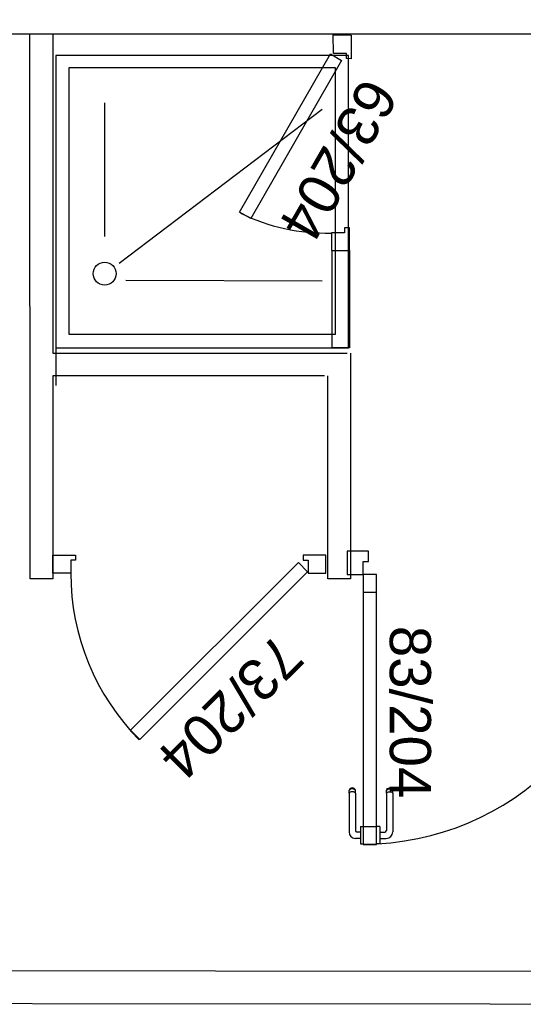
# Model space of a CAD drawing. Header units: millimetres. Extents: x -15 to 127, y -65 to 67.
# Tile 19 of 256: x 35.936 to 36.09, y -52.419 to -52.116. Entities that reach past the tile are written whole.
import ezdxf

# ---------------------------------------------------------------- set-up
doc = ezdxf.new("R2010")
doc.units = ezdxf.units.MM
doc.header["$MEASUREMENT"] = 0
doc.layers.add('Calque 5', color=7, linetype='Continuous')
doc.styles.get("Standard").update_dxf_attribs({"font": 'BKANT.TTF'})

# ---------------------------------------------------------------- blocks, each defined once
blk = doc.blocks.new('PD_26975')
at = {"layer": 'Calque 5', "color": 0}
for p, q in [((12.25004, -38.49973), (12.24982, -38.5)), ((12.25034, -38.49956), (12.25004, -38.49973)), ((12.25034, -38.49985), (12.25004, -38.50001)), ((12.25069, -38.4995), (12.25034, -38.49956)), ((12.25069, -38.4998), (12.25034, -38.49985)), ((12.25103, -38.49956), (12.25069, -38.4995)), ((12.25103, -38.49985), (12.25069, -38.4998)), ((12.25133, -38.49973), (12.25103, -38.49956)), ((12.25133, -38.50001), (12.25103, -38.49985)), ((12.25155, -38.5), (12.25133, -38.49973)), ((12.24982, -38.5), (12.2497, -38.50032)), ((12.2497, -38.50054), (12.2497, -38.50032)), ((12.2497, -38.50116), (12.2497, -38.50054)), ((12.2497, -38.50116), (12.2497, -38.51306)), ((12.25004, -38.50001), (12.24982, -38.50025)), ((12.25004, -38.50085), (12.24982, -38.50099)), ((12.25034, -38.50076), (12.25004, -38.50085)), ((12.25069, -38.50073), (12.25034, -38.50076)), ((12.25103, -38.50076), (12.25069, -38.50073)), ((12.25133, -38.50085), (12.25103, -38.50076)), ((12.25155, -38.50025), (12.25133, -38.50001)), ((12.25155, -38.50099), (12.25133, -38.50085)), ((12.25167, -38.50032), (12.25155, -38.5)), ((12.25167, -38.50054), (12.25167, -38.50032)), ((12.25167, -38.50116), (12.25167, -38.50054)), ((12.25167, -38.50116), (12.25167, -38.51259)), ((12.25322, -38.51137), (12.25322, -38.51153)), ((12.25322, -38.51137), (12.25323, -38.51137)), ((12.25322, -38.51153), (12.25322, -38.512)), ((12.25322, -38.512), (12.25322, -38.51272)), ((12.25323, -38.51137), (12.25421, -38.51137)), ((12.25421, -38.51137), (12.25422, -38.51137)), ((12.25322, -38.51506), (12.2517, -38.51506)), ((12.25322, -38.51309), (12.25217, -38.51309)), ((12.25322, -38.51272), (12.25322, -38.5136)), ((12.25322, -38.5136), (12.25322, -38.51454)), ((12.25322, -38.51454), (12.25322, -38.51542)), ((12.25322, -38.51542), (12.25322, -38.51614)), ((12.25322, -38.51614), (12.25322, -38.51661)), ((12.25322, -38.51661), (12.25322, -38.51678)), ((12.25322, -38.51678), (12.25323, -38.51678)), ((12.25323, -38.51678), (12.25421, -38.51678)), ((12.25421, -38.51678), (12.25422, -38.51678))]:
    blk.add_line(p, q, dxfattribs=at)
for centre, radius in [((12.2517, -38.51306), 0.002), ((12.25217, -38.51259), 0.000501)]:
    blk.add_arc(centre, radius, 180, 270, dxfattribs=at)
blk = doc.blocks.new('PD_26976')
at = {"layer": 'Calque 5', "color": 0}
for p, q in [((12.26131, -38.5), (12.26153, -38.49973)), ((12.26153, -38.49973), (12.26184, -38.49956)), ((12.26153, -38.50001), (12.26184, -38.49985)), ((12.26184, -38.49956), (12.26218, -38.4995)), ((12.26184, -38.49985), (12.26218, -38.4998)), ((12.26218, -38.4995), (12.26252, -38.49956)), ((12.26218, -38.4998), (12.26252, -38.49985)), ((12.26252, -38.49956), (12.26282, -38.49973)), ((12.26252, -38.49985), (12.26282, -38.50001)), ((12.26282, -38.49973), (12.26305, -38.5)), ((12.26119, -38.50032), (12.26131, -38.5)), ((12.26119, -38.50054), (12.26119, -38.50032)), ((12.26119, -38.50116), (12.26119, -38.50054)), ((12.26119, -38.50116), (12.26119, -38.51259)), ((12.26131, -38.50025), (12.26153, -38.50001)), ((12.26131, -38.50099), (12.26153, -38.50085)), ((12.26153, -38.50085), (12.26184, -38.50076)), ((12.26184, -38.50076), (12.26218, -38.50073)), ((12.26218, -38.50073), (12.26252, -38.50076)), ((12.26252, -38.50076), (12.26282, -38.50085)), ((12.26282, -38.50001), (12.26305, -38.50025)), ((12.26282, -38.50085), (12.26305, -38.50099)), ((12.26305, -38.5), (12.26316, -38.50032)), ((12.26316, -38.50054), (12.26316, -38.50032)), ((12.26316, -38.50116), (12.26316, -38.50054)), ((12.26316, -38.50116), (12.26316, -38.51306)), ((12.25814, -38.51137), (12.25813, -38.51137)), ((12.25912, -38.51137), (12.25814, -38.51137)), ((12.25913, -38.51137), (12.25912, -38.51137)), ((12.25913, -38.51137), (12.25913, -38.51153)), ((12.25913, -38.51153), (12.25913, -38.512)), ((12.25913, -38.512), (12.25913, -38.51272)), ((12.25913, -38.51272), (12.25913, -38.5136)), ((12.25913, -38.51309), (12.26069, -38.51309)), ((12.25913, -38.5136), (12.25913, -38.51454)), ((12.25913, -38.51454), (12.25913, -38.51542)), ((12.25913, -38.51506), (12.26116, -38.51506)), ((12.25814, -38.51678), (12.25813, -38.51678)), ((12.25912, -38.51678), (12.25814, -38.51678)), ((12.25913, -38.51678), (12.25912, -38.51678)), ((12.25913, -38.51542), (12.25913, -38.51614)), ((12.25913, -38.51614), (12.25913, -38.51661)), ((12.25913, -38.51661), (12.25913, -38.51678))]:
    blk.add_line(p, q, dxfattribs=at)
for centre, radius in [((12.26069, -38.51259), 0.000501), ((12.26116, -38.51306), 0.002)]:
    blk.add_arc(centre, radius, 270, 0, dxfattribs=at)
blk = doc.blocks.new('PD_26974')
at = {"layer": 'Calque 5'}
for name in ['PD_26975', 'PD_26976']:
    blk.add_blockref(name, (0, 0), dxfattribs=at)
blk = doc.blocks.new('PD_26978')
at = {"layer": 'Calque 5', "color": 0}
for points in [[(12.25811, -38.43387), (12.2541, -38.43387), (12.2541, -38.43923), (12.25811, -38.43923), (12.25811, -38.43387)], [(12.25811, -38.51152), (12.2541, -38.51152), (12.2541, -38.51687), (12.25811, -38.51687), (12.25811, -38.51152)]]:
    blk.add_lwpolyline(points, dxfattribs=at)
blk = doc.blocks.new('PD_28318')
at = {"layer": 'Calque 5', "color": 0}
for p, q in [((12.25004, -38.49973), (12.24982, -38.5)), ((12.25034, -38.49956), (12.25004, -38.49973)), ((12.25034, -38.49985), (12.25004, -38.50001)), ((12.25069, -38.4995), (12.25034, -38.49956)), ((12.25069, -38.4998), (12.25034, -38.49985)), ((12.25103, -38.49956), (12.25069, -38.4995)), ((12.25103, -38.49985), (12.25069, -38.4998)), ((12.25133, -38.49973), (12.25103, -38.49956)), ((12.25133, -38.50001), (12.25103, -38.49985)), ((12.25155, -38.5), (12.25133, -38.49973)), ((12.24982, -38.5), (12.2497, -38.50032)), ((12.2497, -38.50054), (12.2497, -38.50032)), ((12.2497, -38.50116), (12.2497, -38.50054)), ((12.2497, -38.50116), (12.2497, -38.51306)), ((12.25004, -38.50001), (12.24982, -38.50025)), ((12.25004, -38.50085), (12.24982, -38.50099)), ((12.25034, -38.50076), (12.25004, -38.50085)), ((12.25069, -38.50073), (12.25034, -38.50076)), ((12.25103, -38.50076), (12.25069, -38.50073)), ((12.25133, -38.50085), (12.25103, -38.50076)), ((12.25155, -38.50025), (12.25133, -38.50001)), ((12.25155, -38.50099), (12.25133, -38.50085)), ((12.25167, -38.50032), (12.25155, -38.5)), ((12.25167, -38.50054), (12.25167, -38.50032)), ((12.25167, -38.50116), (12.25167, -38.50054)), ((12.25167, -38.50116), (12.25167, -38.51259)), ((12.25322, -38.51137), (12.25322, -38.51153)), ((12.25322, -38.51137), (12.25323, -38.51137)), ((12.25322, -38.51153), (12.25322, -38.512)), ((12.25322, -38.512), (12.25322, -38.51272)), ((12.25323, -38.51137), (12.25421, -38.51137)), ((12.25421, -38.51137), (12.25422, -38.51137)), ((12.25322, -38.51506), (12.2517, -38.51506)), ((12.25322, -38.51309), (12.25217, -38.51309)), ((12.25322, -38.51272), (12.25322, -38.5136)), ((12.25322, -38.5136), (12.25322, -38.51454)), ((12.25322, -38.51454), (12.25322, -38.51542)), ((12.25322, -38.51542), (12.25322, -38.51614)), ((12.25322, -38.51614), (12.25322, -38.51661)), ((12.25322, -38.51661), (12.25322, -38.51678)), ((12.25322, -38.51678), (12.25323, -38.51678)), ((12.25323, -38.51678), (12.25421, -38.51678)), ((12.25421, -38.51678), (12.25422, -38.51678))]:
    blk.add_line(p, q, dxfattribs=at)
for centre, radius in [((12.2517, -38.51306), 0.002), ((12.25217, -38.51259), 0.000501)]:
    blk.add_arc(centre, radius, 180, 270, dxfattribs=at)
blk = doc.blocks.new('PD_28319')
at = {"layer": 'Calque 5', "color": 0}
for p, q in [((12.26131, -38.5), (12.26153, -38.49973)), ((12.26153, -38.49973), (12.26184, -38.49956)), ((12.26153, -38.50001), (12.26184, -38.49985)), ((12.26184, -38.49956), (12.26218, -38.4995)), ((12.26184, -38.49985), (12.26218, -38.4998)), ((12.26218, -38.4995), (12.26252, -38.49956)), ((12.26218, -38.4998), (12.26252, -38.49985)), ((12.26252, -38.49956), (12.26282, -38.49973)), ((12.26252, -38.49985), (12.26282, -38.50001)), ((12.26282, -38.49973), (12.26305, -38.5)), ((12.26119, -38.50032), (12.26131, -38.5)), ((12.26119, -38.50054), (12.26119, -38.50032)), ((12.26119, -38.50116), (12.26119, -38.50054)), ((12.26119, -38.50116), (12.26119, -38.51259)), ((12.26131, -38.50025), (12.26153, -38.50001)), ((12.26131, -38.50099), (12.26153, -38.50085)), ((12.26153, -38.50085), (12.26184, -38.50076)), ((12.26184, -38.50076), (12.26218, -38.50073)), ((12.26218, -38.50073), (12.26252, -38.50076)), ((12.26252, -38.50076), (12.26282, -38.50085)), ((12.26282, -38.50001), (12.26305, -38.50025)), ((12.26282, -38.50085), (12.26305, -38.50099)), ((12.26305, -38.5), (12.26316, -38.50032)), ((12.26316, -38.50054), (12.26316, -38.50032)), ((12.26316, -38.50116), (12.26316, -38.50054)), ((12.26316, -38.50116), (12.26316, -38.51306)), ((12.25814, -38.51137), (12.25813, -38.51137)), ((12.25912, -38.51137), (12.25814, -38.51137)), ((12.25913, -38.51137), (12.25912, -38.51137)), ((12.25913, -38.51137), (12.25913, -38.51153)), ((12.25913, -38.51153), (12.25913, -38.512)), ((12.25913, -38.512), (12.25913, -38.51272)), ((12.25913, -38.51272), (12.25913, -38.5136)), ((12.25913, -38.51309), (12.26069, -38.51309)), ((12.25913, -38.5136), (12.25913, -38.51454)), ((12.25913, -38.51454), (12.25913, -38.51542)), ((12.25913, -38.51506), (12.26116, -38.51506)), ((12.25814, -38.51678), (12.25813, -38.51678)), ((12.25912, -38.51678), (12.25814, -38.51678)), ((12.25913, -38.51678), (12.25912, -38.51678)), ((12.25913, -38.51542), (12.25913, -38.51614)), ((12.25913, -38.51614), (12.25913, -38.51661)), ((12.25913, -38.51661), (12.25913, -38.51678))]:
    blk.add_line(p, q, dxfattribs=at)
for centre, radius in [((12.26069, -38.51259), 0.000501), ((12.26116, -38.51306), 0.002)]:
    blk.add_arc(centre, radius, 270, 0, dxfattribs=at)
blk = doc.blocks.new('PD_28317')
at = {"layer": 'Calque 5'}
for name in ['PD_28318', 'PD_28319']:
    blk.add_blockref(name, (0, 0), dxfattribs=at)
blk = doc.blocks.new('PD_28321')
at = {"layer": 'Calque 5', "color": 0}
for points in [[(12.25811, -38.43387), (12.2541, -38.43387), (12.2541, -38.43923), (12.25811, -38.43923), (12.25811, -38.43387)], [(12.25811, -38.51152), (12.2541, -38.51152), (12.2541, -38.51687), (12.25811, -38.51687), (12.25811, -38.51152)]]:
    blk.add_lwpolyline(points, dxfattribs=at)

msp = doc.modelspace()

# ---------------------------------------------------------------- linework, layer by layer
at = {"layer": 'Calque 5', "color": 0}
for p, q in [((35.93876, -52.28773), (35.93873, -52.12003)), ((35.93876, -52.28773), (35.93873, -52.12003)), ((35.94573, -52.12003), (35.94575, -52.21824)), ((35.94573, -52.12003), (35.94575, -52.21824)), ((35.9617, -52.18233), (35.9617, -52.14118)), ((35.9617, -52.18233), (35.9617, -52.14118)), ((35.96615, -52.19055), (36.02858, -52.14318)), ((35.96615, -52.19055), (36.02858, -52.14318)), ((35.96826, -52.1958), (36.02858, -52.19599)), ((35.96826, -52.1958), (36.02858, -52.19599)), ((35.9467, -52.21335), (35.9467, -52.22824)), ((35.9467, -52.21335), (35.9467, -52.22824)), ((35.94575, -52.21824), (36.03634, -52.21824)), ((35.94575, -52.21824), (36.03634, -52.21824)), ((36.03734, -52.21824), (36.03735, -52.28773)), ((36.03734, -52.21824), (36.03735, -52.28773)), ((36.02934, -52.22524), (35.94575, -52.22523)), ((35.94575, -52.22523), (35.94576, -52.28773)), ((36.02934, -52.22524), (35.94575, -52.22523)), ((35.94575, -52.22523), (35.94576, -52.28773)), ((36.03035, -52.28773), (36.03034, -52.22524)), ((36.03035, -52.28773), (36.03034, -52.22524)), ((36.03626, -52.27917), (36.03626, -52.28638)), ((36.03626, -52.27917), (36.03626, -52.28638)), ((35.94576, -52.28773), (35.93876, -52.28773)), ((35.94576, -52.28773), (35.93876, -52.28773)), ((36.03735, -52.28773), (36.03035, -52.28773)), ((36.03735, -52.28773), (36.03035, -52.28773))]:
    msp.add_line(p, q, dxfattribs=at)
for points in [[(36.14823, -52.12003), (36.14823, -52.11003), (35.65885, -52.11003), (35.65885, -52.12003), (36.14823, -52.12003)], [(36.14823, -52.12003), (36.14823, -52.11003), (35.65885, -52.11003), (35.65885, -52.12003), (36.14823, -52.12003)], [(36.03203, -52.12035), (36.03754, -52.12038), (36.03757, -52.12764), (36.03607, -52.12763), (36.03606, -52.12608), (36.03206, -52.12605), (36.03203, -52.12035)], [(36.03203, -52.12035), (36.03754, -52.12038), (36.03757, -52.12764), (36.03607, -52.12763), (36.03606, -52.12608), (36.03206, -52.12605), (36.03203, -52.12035)], [(35.9467, -52.21661), (36.0367, -52.21661), (36.0367, -52.12661), (35.9467, -52.12661), (35.9467, -52.21661)], [(35.9467, -52.21661), (36.0367, -52.21661), (36.0367, -52.12661), (35.9467, -52.12661), (35.9467, -52.21661)], [(36.03112, -52.12616), (36.03459, -52.12816), (36.00661, -52.17684), (36.00314, -52.17484), (36.03112, -52.12616)], [(36.03112, -52.12616), (36.03459, -52.12816), (36.00661, -52.17684), (36.00314, -52.17484), (36.03112, -52.12616)], [(35.95068, -52.21245), (36.03272, -52.21245), (36.03272, -52.13045), (35.95068, -52.13045), (35.95068, -52.21245)], [(35.95068, -52.21245), (36.03272, -52.21245), (36.03272, -52.13045), (35.95068, -52.13045), (35.95068, -52.21245)], [(36.03151, -52.18672), (36.03701, -52.18672), (36.03702, -52.17972), (36.03552, -52.17972), (36.03552, -52.18122), (36.03152, -52.18122), (36.03151, -52.18672)], [(36.03151, -52.18672), (36.03701, -52.18672), (36.03702, -52.17972), (36.03552, -52.17972), (36.03552, -52.18122), (36.03152, -52.18122), (36.03151, -52.18672)], [(36.0317, -52.21661), (36.0317, -52.18672), (36.03701, -52.18672), (36.03701, -52.21661), (36.0317, -52.21661)], [(36.0317, -52.21661), (36.0317, -52.18672), (36.03701, -52.18672), (36.03701, -52.21661), (36.0317, -52.21661)], [(36.04126, -52.28237), (36.04285, -52.28237), (36.04285, -52.27917), (36.03626, -52.27917), (36.03626, -52.28638), (36.04126, -52.28638), (36.04126, -52.28237)], [(36.04126, -52.28237), (36.04285, -52.28237), (36.04285, -52.27917), (36.03626, -52.27917), (36.03626, -52.28638), (36.04126, -52.28638), (36.04126, -52.28237)], [(35.94577, -52.28599), (35.94577, -52.28049), (35.95277, -52.28049), (35.95277, -52.28199), (35.95127, -52.28199), (35.95127, -52.28599), (35.94577, -52.28599)], [(35.94577, -52.28599), (35.94577, -52.28049), (35.95277, -52.28049), (35.95277, -52.28199), (35.95127, -52.28199), (35.95127, -52.28599), (35.94577, -52.28599)], [(35.96966, -52.33435), (35.97249, -52.33718), (36.0241, -52.28556), (36.02128, -52.28273), (35.96966, -52.33435)], [(35.96966, -52.33435), (35.97249, -52.33718), (36.0241, -52.28556), (36.02128, -52.28273), (35.96966, -52.33435)], [(36.02977, -52.28599), (36.02977, -52.28049), (36.02277, -52.28049), (36.02277, -52.28199), (36.02427, -52.28199), (36.02427, -52.28599), (36.02977, -52.28599)], [(36.02977, -52.28599), (36.02977, -52.28049), (36.02277, -52.28049), (36.02277, -52.28199), (36.02427, -52.28199), (36.02427, -52.28599), (36.02977, -52.28599)], [(36.04126, -52.36949), (36.04527, -52.36949), (36.04527, -52.28638), (36.04126, -52.28638), (36.04126, -52.36949)], [(36.04126, -52.36949), (36.04527, -52.36949), (36.04527, -52.28638), (36.04126, -52.28638), (36.04126, -52.36949)], [(35.65767, -52.40819), (35.65767, -52.41819), (36.22111, -52.41869), (36.22111, -52.40869), (35.65767, -52.40819)], [(35.65767, -52.40819), (35.65767, -52.41819), (36.22111, -52.41869), (36.22111, -52.40869), (35.65767, -52.40819)]]:
    msp.add_lwpolyline(points, dxfattribs=at)
msp.add_circle((35.9617, -52.1938), 0.0035, dxfattribs=at)
msp.add_circle((35.9617, -52.1938), 0.0035, dxfattribs=at)
for centre, radius, start, end in [((36.02995, -52.12133), 0.06, 243.8406, 271.3417), ((36.02995, -52.12133), 0.06, 243.8406, 271.3417), ((36.02427, -52.28599), 0.073, 180, 224.6671), ((36.02427, -52.28599), 0.073, 180, 224.6671), ((36.04126, -52.28638), 0.083, 270, 0), ((36.04126, -52.28638), 0.083, 270, 0)]:
    msp.add_arc(centre, radius, start, end, dxfattribs=at)

# ---------------------------------------------------------------- block references
at = {"layer": 'Calque 5'}
for name in ['PD_26978', 'PD_28321', 'PD_26974', 'PD_28317']:
    msp.add_blockref(name, (23.78716, -13.85257), dxfattribs=at)

# ---------------------------------------------------------------- texts
at = {"layer": 'Calque 5', "color": 0, "char_height": 0.012678, "width": 0.0529167, "attachment_point": 1}
for s, insert, rotation in [('{\\fArial|b0|i0|c0|p34;\\W0.98;63/204}', (36.05243, -52.13907), 240), ('{\\fArial|b0|i0|c0|p34;\\W0.98;63/204}', (36.05243, -52.13907), 240), ('{\\fArial|b0|i0|c0|p34;\\W0.98; 83/204}', (36.06206, -52.3022), 270), ('{\\fArial|b0|i0|c0|p34;\\W0.98; 83/204}', (36.06206, -52.3022), 270), ('{\\fArial|b0|i0|c0|p34;\\W0.98;73/204}', (36.02374, -52.31302), 225), ('{\\fArial|b0|i0|c0|p34;\\W0.98;73/204}', (36.02374, -52.31302), 225)]:
    msp.add_mtext(s, dxfattribs=dict(at, insert=insert, rotation=rotation))

doc.saveas('drawing.dxf')
